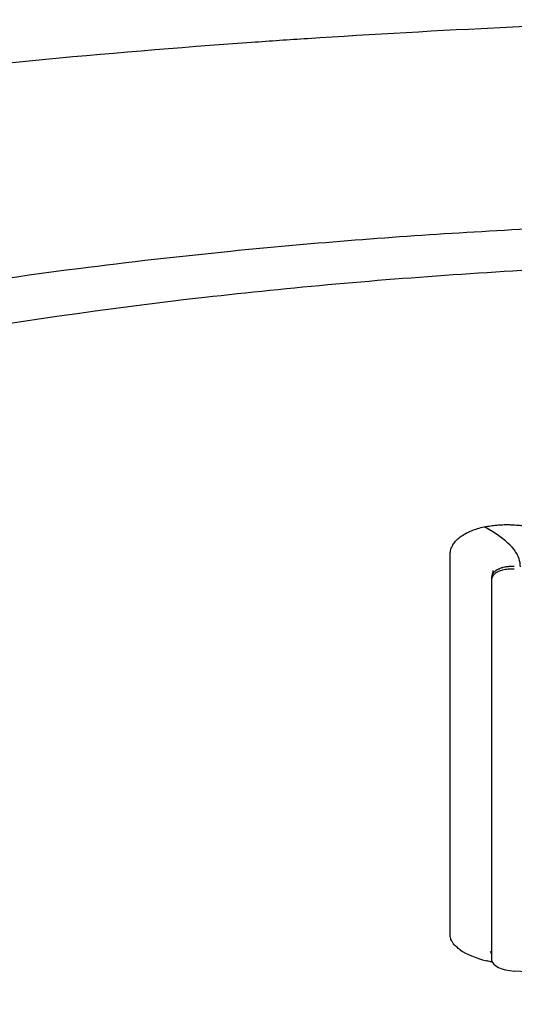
# Model space of a CAD drawing. Header units: millimetres. Extents: x 0 to 4378, y 0 to 2397.
# Tile 182 of 256: x 742 to 749, y 1713 to 1727. Entities that reach past the tile are written whole.
import ezdxf

# ---------------------------------------------------------------- set-up
doc = ezdxf.new("R2010")
doc.units = ezdxf.units.MM
doc.header["$LTSCALE"] = 0.2

# ---------------------------------------------------------------- blocks, each defined once
blk = doc.blocks.new('Blk$A14R2-0W24V')
blk.add_line((-5.858, 1213.965), (-5.858, 1219.13))
for centre, major_axis, ratio, start_param, end_param in [((-5.501, 1214.276), (-0.923, 0.045), 0.403146, 0.572465, 1.103519), ((-5.558, 1213.946), (-0.3, 0.023), 0.395366, 0.029809, 1.600602)]:
    blk.add_ellipse(centre, major_axis=major_axis, ratio=ratio, start_param=start_param, end_param=end_param)
for points, knots in [([(-31.278, 1217.746), (-31.323, 1217.795), (-31.367, 1217.844), (-31.458, 1217.951), (-31.504, 1218.009), (-31.634, 1218.184), (-31.709, 1218.302), (-31.838, 1218.544), (-31.89, 1218.666), (-31.966, 1218.909), (-31.991, 1219.03), (-32.028, 1219.396), (-31.998, 1219.64), (-31.835, 1220.109), (-31.704, 1220.334), (-31.459, 1220.665), (-31.363, 1220.78), (-30.35, 1221.839), (-28.634, 1222.72), (-25.88, 1223.606), (-25.568, 1223.701), (-25.085, 1223.842), (-24.922, 1223.888), (-23.419, 1224.303), (-21.922, 1224.643), (-19.683, 1225.062), (-19.056, 1225.171), (-17.28, 1225.457), (-16.097, 1225.624), (-13.032, 1225.998), (-11.094, 1226.185), (-8.843, 1226.345), (-8.591, 1226.362), (-6.587, 1226.492), (-4.758, 1226.583), (-2.932, 1226.63)], [1.717812, 1.717812, 1.717812, 1.717812, 1.765731, 1.765731, 1.822697, 1.822697, 1.935907, 1.935907, 2.05247, 2.05247, 2.166843, 2.166843, 2.399096, 2.399096, 2.616669, 2.616669, 2.736228, 2.736228, 3.700499, 3.700499, 3.819408, 3.819408, 3.878521, 3.878521, 4.356179, 4.356179, 4.534962, 4.534962, 4.848781, 4.848781, 5.320636, 5.320636, 5.379891, 5.379891, 5.794291, 5.794291, 5.794291, 5.794291]), ([(-20.58, 1209.976), (-20.978, 1210.103), (-21.363, 1210.234), (-22.1, 1210.503), (-22.455, 1210.642), (-23.474, 1211.066), (-24.093, 1211.361), (-25.756, 1212.276), (-26.609, 1212.927), (-27.208, 1213.643), (-27.242, 1213.686), (-27.348, 1213.822), (-27.414, 1213.914), (-27.542, 1214.109), (-27.602, 1214.21), (-27.779, 1214.55), (-27.872, 1214.799), (-27.955, 1215.187), (-27.973, 1215.325), (-27.987, 1215.598), (-27.983, 1215.733), (-27.96, 1215.939), (-27.95, 1216.008), (-27.885, 1216.351), (-27.791, 1216.624), (-27.589, 1217.024), (-27.514, 1217.152), (-27.247, 1217.554), (-27.02, 1217.824), (-26.485, 1218.355), (-26.176, 1218.614), (-25.476, 1219.123), (-25.085, 1219.372), (-24.225, 1219.857), (-23.756, 1220.093), (-23, 1220.433), (-22.743, 1220.543), (-22.345, 1220.704), (-22.211, 1220.758), (-21.808, 1220.913), (-21.527, 1221.017), (-21.09, 1221.169), (-20.941, 1221.22), (-20.212, 1221.463), (-19.619, 1221.642), (-18.44, 1221.967), (-17.871, 1222.111), (-16.256, 1222.487), (-15.17, 1222.704), (-13.191, 1223.039), (-12.316, 1223.168), (-10.749, 1223.369), (-10.065, 1223.447), (-8.335, 1223.62), (-7.274, 1223.704), (-5.659, 1223.802), (-5.117, 1223.83), (-4.028, 1223.876), (-3.482, 1223.895), (-2.932, 1223.909)], [0.000017, 0.000017, 0.000017, 0.000017, 0.176039, 0.176039, 0.352436, 0.352436, 0.705321, 0.705321, 1.409825, 1.409825, 1.455442, 1.455442, 1.551535, 1.551535, 1.656164, 1.656164, 1.900706, 1.900706, 2.034322, 2.034322, 2.163764, 2.163764, 2.23071, 2.23071, 2.493873, 2.493873, 2.618927, 2.618927, 2.888841, 2.888841, 3.15547, 3.15547, 3.421439, 3.421439, 3.688226, 3.688226, 3.819032, 3.819032, 3.88401, 3.88401, 4.01084, 4.01084, 4.07486, 4.07486, 4.323328, 4.323328, 4.540387, 4.540387, 4.920961, 4.920961, 5.206452, 5.206452, 5.420954, 5.420954, 5.743111, 5.743111, 5.904, 5.904, 6.064928, 6.064928, 6.064928, 6.064928]), ([(0.009, 1223.406), (-0.811, 1223.406), (-1.629, 1223.396), (-3.678, 1223.346), (-4.931, 1223.291), (-7.367, 1223.129), (-8.561, 1223.023), (-12.385, 1222.588), (-14.868, 1222.15), (-19.709, 1220.932), (-21.9, 1220.113), (-25.248, 1218.193), (-26.193, 1217.151), (-26.837, 1215.203), (-26.657, 1214.154), (-25.038, 1212.516), (-24.318, 1211.996), (-22.268, 1210.865), (-21.039, 1210.395), (-20.251, 1210.117)], [-3.39418, -3.39418, -3.39418, -3.39418, -3.261671, -3.261671, -3.054858, -3.054858, -2.849127, -2.849127, -2.378218, -2.378218, -1.814355, -1.814355, -1.213576, -1.213576, -0.643142, -0.643142, -0.364576, -0.364576, -0.000015, -0.000015, -0.000015, -0.000015]), ([(-6.421, 1214.709), (-6.421, 1214.722), (-6.421, 1214.735), (-6.421, 1214.749), (-6.421, 1214.937), (-6.421, 1215.123), (-6.421, 1215.309), (-6.421, 1215.519), (-6.421, 1215.727), (-6.421, 1215.933), (-6.421, 1215.954), (-6.421, 1215.974), (-6.421, 1215.995), (-6.421, 1216.193), (-6.421, 1216.388), (-6.421, 1216.58), (-6.421, 1216.587), (-6.421, 1216.593), (-6.421, 1216.599), (-6.421, 1216.691), (-6.421, 1216.782), (-6.421, 1216.872), (-6.421, 1216.88), (-6.421, 1216.887), (-6.421, 1216.895), (-6.421, 1216.991), (-6.421, 1217.067), (-6.421, 1217.179), (-6.421, 1217.181), (-6.421, 1217.183), (-6.421, 1217.185), (-6.421, 1217.204), (-6.421, 1217.223), (-6.421, 1217.242), (-6.421, 1217.454), (-6.421, 1217.662), (-6.421, 1217.865), (-6.421, 1217.979), (-6.421, 1218.085), (-6.421, 1218.193), (-6.421, 1218.296), (-6.421, 1218.401), (-6.421, 1218.517), (-6.421, 1218.698), (-6.421, 1218.871), (-6.421, 1219.046), (-6.421, 1219.101), (-6.421, 1219.157), (-6.421, 1219.213), (-6.421, 1219.23), (-6.421, 1219.247), (-6.421, 1219.264), (-6.421, 1219.3), (-6.421, 1219.337), (-6.421, 1219.373), (-6.421, 1219.392), (-6.42, 1219.41), (-6.421, 1219.428), (-6.421, 1219.447), (-6.419, 1219.465), (-6.415, 1219.483), (-6.411, 1219.506), (-6.402, 1219.528), (-6.391, 1219.549), (-6.388, 1219.554), (-6.386, 1219.559), (-6.383, 1219.564), (-6.378, 1219.572), (-6.373, 1219.58), (-6.367, 1219.587), (-6.355, 1219.604), (-6.341, 1219.62), (-6.325, 1219.635), (-6.309, 1219.65), (-6.291, 1219.665), (-6.272, 1219.679), (-6.25, 1219.694), (-6.226, 1219.709), (-6.2, 1219.722), (-6.179, 1219.733), (-6.157, 1219.743), (-6.134, 1219.753), (-6.108, 1219.763), (-6.08, 1219.773), (-6.051, 1219.782), (-6.022, 1219.79), (-5.992, 1219.798), (-5.961, 1219.805)], [0.7479366, 0.7479366, 0.7479366, 0.7479366, 0.75, 0.75, 0.75, 0.7778267, 0.7778267, 0.7778267, 0.8093257, 0.8093257, 0.8093257, 0.8125, 0.8125, 0.8125, 0.8427642, 0.8427642, 0.8427642, 0.84375, 0.84375, 0.84375, 0.8581849, 0.8581849, 0.8581849, 0.859375, 0.859375, 0.859375, 0.8746955, 0.8746955, 0.8746955, 0.875, 0.875, 0.875, 0.8775605, 0.8775605, 0.8775605, 0.90625, 0.90625, 0.90625, 0.9222304, 0.9222304, 0.9222304, 0.9375, 0.9375, 0.9375, 0.9612141, 0.9612141, 0.9612141, 0.96875, 0.96875, 0.96875, 0.9710053, 0.9710053, 0.9710053, 0.9758787, 0.9758787, 0.9758787, 0.9783012, 0.9783012, 0.9783012, 0.9807089, 0.9807089, 0.9807089, 0.9837027, 0.9837027, 0.9837027, 0.984375, 0.984375, 0.984375, 0.9854706, 0.9854706, 0.9854706, 0.987866, 0.987866, 0.987866, 0.9902844, 0.9902844, 0.9902844, 0.9929842, 0.9929842, 0.9929842, 0.9951532, 0.9951532, 0.9951532, 0.9975841, 0.9975841, 0.9975841, 1, 1, 1, 1]), ([(-5.961, 1219.805), (-5.932, 1219.81), (-5.903, 1219.815), (-5.874, 1219.819), (-5.848, 1219.823), (-5.823, 1219.826), (-5.797, 1219.828), (-5.793, 1219.828), (-5.79, 1219.829), (-5.786, 1219.829), (-5.777, 1219.83), (-5.767, 1219.831), (-5.756, 1219.831), (-5.746, 1219.832), (-5.736, 1219.833), (-5.725, 1219.833), (-5.715, 1219.833), (-5.705, 1219.834), (-5.695, 1219.834), (-5.684, 1219.834), (-5.674, 1219.834), (-5.664, 1219.834), (-5.655, 1219.834), (-5.646, 1219.834), (-5.638, 1219.834), (-5.627, 1219.834), (-5.617, 1219.834), (-5.61, 1219.833), (-5.596, 1219.833), (-5.588, 1219.833), (-5.571, 1219.832), (-5.559, 1219.831), (-5.544, 1219.83), (-5.528, 1219.829), (-5.513, 1219.828), (-5.497, 1219.827), (-5.479, 1219.825), (-5.468, 1219.825), (-5.456, 1219.824), (-5.443, 1219.823), (-5.429, 1219.822), (-5.414, 1219.821), (-5.399, 1219.82), (-5.376, 1219.818), (-5.352, 1219.816), (-5.328, 1219.815), (-5.313, 1219.813), (-5.298, 1219.812), (-5.283, 1219.811), (-5.276, 1219.811), (-5.269, 1219.811), (-5.263, 1219.81), (-5.251, 1219.809), (-5.241, 1219.809), (-5.231, 1219.808), (-5.119, 1219.8), (-5.009, 1219.793), (-4.9, 1219.786), (-4.789, 1219.779), (-4.678, 1219.772), (-4.564, 1219.765), (-4.547, 1219.764), (-4.529, 1219.763), (-4.512, 1219.762), (-4.503, 1219.761), (-4.494, 1219.761), (-4.485, 1219.76), (-4.338, 1219.752), (-4.195, 1219.744), (-4.054, 1219.736), (-3.912, 1219.728), (-3.772, 1219.721), (-3.632, 1219.714), (-3.494, 1219.708), (-3.356, 1219.701), (-3.214, 1219.695), (-3.146, 1219.692), (-3.077, 1219.689), (-3.008, 1219.687), (-3.002, 1219.686), (-2.996, 1219.686), (-2.99, 1219.686), (-2.913, 1219.683), (-2.837, 1219.68), (-2.762, 1219.677), (-2.569, 1219.67), (-2.378, 1219.663), (-2.188, 1219.658), (-1.924, 1219.65), (-1.662, 1219.643), (-1.402, 1219.638), (-1.143, 1219.633), (-0.887, 1219.63), (-0.63, 1219.628), (-0.419, 1219.626), (-0.208, 1219.625), (0.003, 1219.625)], [0, 0, 0, 0, 0.015625, 0.015625, 0.015625, 0.029442, 0.029442, 0.029442, 0.03125, 0.03125, 0.03125, 0.036194, 0.036194, 0.036194, 0.040616, 0.040616, 0.040616, 0.04495, 0.04495, 0.04495, 0.049445, 0.049445, 0.049445, 0.053883, 0.053883, 0.053883, 0.060191, 0.060191, 0.060191, 0.074351, 0.074351, 0.074351, 0.08475, 0.08475, 0.08475, 0.09375, 0.09375, 0.09375, 0.099011, 0.099011, 0.099011, 0.104429, 0.104429, 0.104429, 0.112414, 0.112414, 0.112414, 0.117741, 0.117741, 0.117741, 0.120399, 0.120399, 0.120399, 0.125, 0.125, 0.125, 0.180687, 0.180687, 0.180687, 0.237001, 0.237001, 0.237001, 0.245614, 0.245614, 0.245614, 0.25, 0.25, 0.25, 0.321535, 0.321535, 0.321535, 0.39312, 0.39312, 0.39312, 0.463252, 0.463252, 0.463252, 0.497095, 0.497095, 0.497095, 0.5, 0.5, 0.5, 0.536976, 0.536976, 0.536976, 0.631167, 0.631167, 0.631167, 0.762352, 0.762352, 0.762352, 0.892729, 0.892729, 0.892729, 1, 1, 1, 1]), ([(-5.476, 1219.268), (-5.476, 1219.342), (-5.499, 1219.408), (-5.594, 1219.552), (-5.68, 1219.625), (-5.839, 1219.733), (-5.898, 1219.769), (-5.961, 1219.805)], [0, 0, 0, 0, 0.326014, 0.326014, 0.76787, 0.76787, 1, 1, 1, 1]), ([(-5.858, 1219.13), (-5.858, 1219.13), (-5.858, 1219.131), (-5.858, 1219.132), (-5.857, 1219.132), (-5.857, 1219.133), (-5.857, 1219.134), (-5.857, 1219.135), (-5.857, 1219.135), (-5.857, 1219.136), (-5.857, 1219.139), (-5.857, 1219.142), (-5.856, 1219.146), (-5.855, 1219.15), (-5.854, 1219.154), (-5.853, 1219.158), (-5.851, 1219.163), (-5.848, 1219.169), (-5.845, 1219.175), (-5.842, 1219.18), (-5.839, 1219.185), (-5.834, 1219.19), (-5.83, 1219.195), (-5.825, 1219.2), (-5.82, 1219.205), (-5.814, 1219.211), (-5.807, 1219.216), (-5.8, 1219.221), (-5.792, 1219.226), (-5.784, 1219.231), (-5.775, 1219.236), (-5.771, 1219.238), (-5.767, 1219.239), (-5.763, 1219.241), (-5.754, 1219.246), (-5.744, 1219.249), (-5.735, 1219.252), (-5.728, 1219.255), (-5.722, 1219.257), (-5.716, 1219.258), (-5.713, 1219.259), (-5.709, 1219.26), (-5.706, 1219.261), (-5.695, 1219.264), (-5.685, 1219.266), (-5.676, 1219.267), (-5.666, 1219.269), (-5.657, 1219.27), (-5.648, 1219.271), (-5.64, 1219.272), (-5.632, 1219.273), (-5.625, 1219.274), (-5.618, 1219.274), (-5.612, 1219.274), (-5.606, 1219.275), (-5.601, 1219.275), (-5.597, 1219.275), (-5.593, 1219.275), (-5.59, 1219.275), (-5.588, 1219.275), (-5.586, 1219.275), (-5.585, 1219.275), (-5.584, 1219.275), (-5.584, 1219.275), (-5.581, 1219.275), (-5.578, 1219.275), (-5.576, 1219.275), (-5.571, 1219.274), (-5.567, 1219.274), (-5.563, 1219.274), (-5.561, 1219.274), (-5.559, 1219.274), (-5.558, 1219.274)], [0, 0, 0, 0, 0.023018, 0.023018, 0.023018, 0.036562, 0.036562, 0.036562, 0.048305, 0.048305, 0.048305, 0.078387, 0.078387, 0.078387, 0.104842, 0.104842, 0.104842, 0.137267, 0.137267, 0.137267, 0.163315, 0.163315, 0.163315, 0.18854, 0.18854, 0.18854, 0.213896, 0.213896, 0.213896, 0.239412, 0.239412, 0.239412, 0.25, 0.25, 0.25, 0.274569, 0.274569, 0.274569, 0.290753, 0.290753, 0.290753, 0.300557, 0.300557, 0.300557, 0.328948, 0.328948, 0.328948, 0.358742, 0.358742, 0.358742, 0.389352, 0.389352, 0.389352, 0.419909, 0.419909, 0.419909, 0.450165, 0.450165, 0.450165, 0.476592, 0.476592, 0.476592, 0.5, 0.5, 0.5, 0.652385, 0.652385, 0.652385, 0.903984, 0.903984, 0.903984, 1, 1, 1, 1]), ([(-5.858, 1219.104), (-5.858, 1219.112), (-5.856, 1219.121), (-5.853, 1219.129), (-5.85, 1219.137), (-5.846, 1219.145), (-5.84, 1219.153), (-5.833, 1219.163), (-5.823, 1219.172), (-5.812, 1219.181), (-5.799, 1219.191), (-5.784, 1219.2), (-5.768, 1219.207), (-5.751, 1219.215), (-5.732, 1219.222), (-5.711, 1219.227), (-5.689, 1219.233), (-5.665, 1219.237), (-5.64, 1219.239), (-5.613, 1219.242), (-5.586, 1219.242), (-5.558, 1219.24)], [-0.04708138, -0.04708138, -0.04708138, -0.04708138, -0.04206146, -0.04206146, -0.04206146, -0.03717861, -0.03717861, -0.03717861, -0.03071826, -0.03071826, -0.03071826, -0.02354664, -0.02354664, -0.02354664, -0.01630306, -0.01630306, -0.01630306, -0.00841398, -0.00841398, -0.00841398, -0.00000018, -0.00000018, -0.00000018, -0.00000018]), ([(-5.853, 1219.156), (-5.847, 1219.175), (-5.843, 1219.196), (-5.841, 1219.213), (-5.841, 1219.216), (-5.84, 1219.218), (-5.84, 1219.219), (-5.84, 1219.219)], [0, 0, 0, 0, 0.00787608, 0.00787608, 0.00950038, 0.00950038, 0.01037618, 0.01037618, 0.01037618, 0.01037618]), ([(-6.287, 1214.113), (-6.296, 1214.119), (-6.304, 1214.125), (-6.312, 1214.132), (-6.32, 1214.138), (-6.328, 1214.145), (-6.336, 1214.151), (-6.35, 1214.165), (-6.363, 1214.178), (-6.374, 1214.192), (-6.382, 1214.202), (-6.389, 1214.212), (-6.395, 1214.221), (-6.401, 1214.231), (-6.406, 1214.241), (-6.41, 1214.251), (-6.413, 1214.259), (-6.415, 1214.267), (-6.417, 1214.274), (-6.42, 1214.285), (-6.421, 1214.296), (-6.421, 1214.307), (-6.421, 1214.309), (-6.421, 1214.312), (-6.421, 1214.314), (-6.421, 1214.323), (-6.421, 1214.331), (-6.421, 1214.339), (-6.421, 1214.341), (-6.421, 1214.344), (-6.421, 1214.346), (-6.421, 1214.348), (-6.421, 1214.35), (-6.421, 1214.353), (-6.422, 1214.374), (-6.421, 1214.396), (-6.421, 1214.418), (-6.421, 1214.434), (-6.421, 1214.451), (-6.421, 1214.468), (-6.421, 1214.502), (-6.421, 1214.533), (-6.421, 1214.564), (-6.421, 1214.595), (-6.421, 1214.626), (-6.421, 1214.658), (-6.421, 1214.675), (-6.421, 1214.691), (-6.421, 1214.709)], [0.71415673, 0.71415673, 0.71415673, 0.71415673, 0.71531044, 0.71531044, 0.71531044, 0.7164591, 0.7164591, 0.7164591, 0.71875, 0.71875, 0.71875, 0.72042182, 0.72042182, 0.72042182, 0.72211417, 0.72211417, 0.72211417, 0.72340425, 0.72340425, 0.72340425, 0.72524491, 0.72524491, 0.72524491, 0.72567726, 0.72567726, 0.72567726, 0.72708246, 0.72708246, 0.72708246, 0.72744673, 0.72744673, 0.72744673, 0.72785169, 0.72785169, 0.72785169, 0.73155671, 0.73155671, 0.73155671, 0.734375, 0.734375, 0.734375, 0.73979676, 0.73979676, 0.73979676, 0.74519722, 0.74519722, 0.74519722, 0.74793659, 0.74793659, 0.74793659, 0.74793659]), ([(-5.858, 1214.007), (-5.858, 1214.009), (-5.858, 1214.008), (-5.858, 1214.011), (-5.858, 1214.013), (-5.858, 1214.016), (-5.858, 1214.018), (-5.859, 1214.032), (-5.86, 1214.039), (-5.867, 1214.068), (-5.873, 1214.079), (-5.881, 1214.089), (-5.883, 1214.091), (-5.883, 1214.091)], [0, 0, 0, 0, 0.00080001, 0.00080001, 0.0032034, 0.0032034, 0.00907869, 0.00907869, 0.01446922, 0.01446922, 0.029201, 0.029201, 0.03897565, 0.03897565, 0.03897565, 0.03897565]), ([(-5.854, 1213.946), (-5.858, 1213.947), (-5.861, 1213.948), (-5.884, 1213.953), (-5.903, 1213.957), (-5.926, 1213.963), (-5.929, 1213.964), (-5.933, 1213.965)], [0.701205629, 0.701205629, 0.701205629, 0.701205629, 0.701472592, 0.701472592, 0.702836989, 0.702836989, 0.703125, 0.703125, 0.703125, 0.703125]), ([(5.564, 1213.827), (3.714, 1213.71), (1.863, 1213.65), (-1.85, 1213.65), (-3.705, 1213.709), (-5.558, 1213.827)], [0, 0, 0, 0, 0.4995825, 0.4995825, 0.9999999, 0.9999999, 0.9999999, 0.9999999])]:
    blk.add_open_spline(points, degree=3, knots=knots)

msp = doc.modelspace()

# ---------------------------------------------------------------- block references
msp.add_blockref('Blk$A14R2-0W24V', (754.283, 499.915))

doc.saveas('drawing.dxf')
